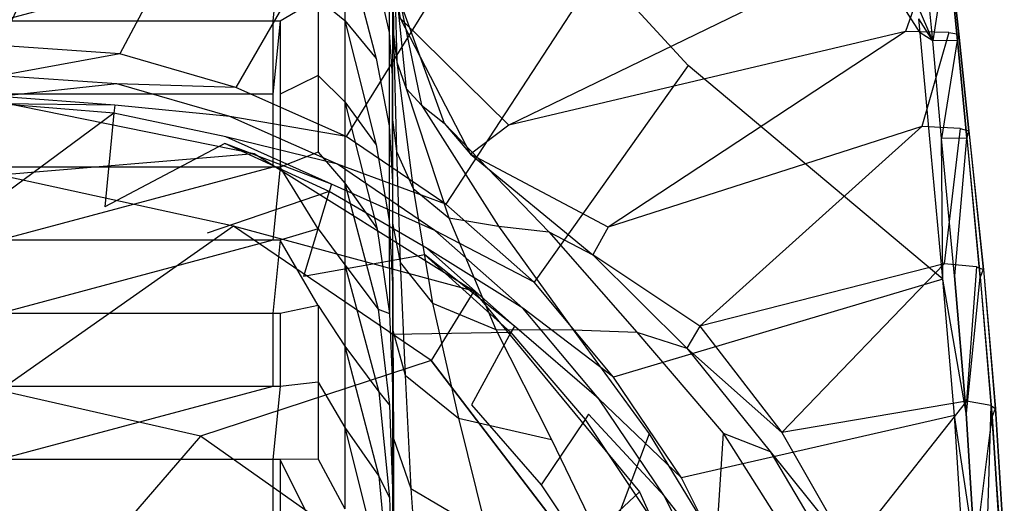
# Model space of a CAD drawing. Extents: x 0 to 0.36, y -0.55 to 0.
# Tile 17 of 21: x 0.184 to 0.357, y -0.213 to -0.128. Entities that reach past the tile are written whole.
import ezdxf

# ---------------------------------------------------------------- set-up
doc = ezdxf.new("R2010")
doc.units = 0
doc.layers.add('L0_VB__OMNIA_CLASSIC_768210_0__', color=7, linetype='CONTINUOUS')

msp = doc.modelspace()

# ---------------------------------------------------------------- linework, layer by layer
at = {"layer": 'L0_VB__OMNIA_CLASSIC_768210_0__', "color": 8, "invisible_edges": 14}
for points in [[(0.203111, -0.08387, 0.335615), (0.18, -0.082832, 0.335615), (0.18, -0.132385, 0.335615), (0.203111, -0.08387, 0.335615)], [(0.203111, -0.08387, 0.335615), (0.18, -0.132385, 0.335615), (0.201214, -0.133834, 0.335615), (0.203111, -0.08387, 0.335615)], [(0.226016, -0.087144, 0.335615), (0.203111, -0.08387, 0.335615), (0.201214, -0.133834, 0.335615), (0.226016, -0.087144, 0.335615)], [(0.312909, -0.083773, 0.335615), (0.285791, -0.118838, 0.335615), (0.30142, -0.135894, 0.335615), (0.312909, -0.083773, 0.335615)], [(0.342326, -0.130105, 0.335615), (0.312909, -0.083773, 0.335615), (0.30142, -0.135894, 0.335615), (0.342326, -0.130105, 0.335615)], [(0.342326, -0.130105, 0.335615), (0.342096, -0.127663, 0.335615), (0.312909, -0.083773, 0.335615), (0.342326, -0.130105, 0.335615)], [(0.226016, -0.087144, 0.335615), (0.201214, -0.133834, 0.335615), (0.221649, -0.139762, 0.335615), (0.226016, -0.087144, 0.335615)], [(0.248162, -0.093814, 0.335615), (0.226016, -0.087144, 0.335615), (0.221649, -0.139762, 0.335615), (0.248162, -0.093814, 0.335615)], [(0.248162, -0.093814, 0.335615), (0.221649, -0.139762, 0.335615), (0.241099, -0.148404, 0.335615), (0.248162, -0.093814, 0.335615)], [(0.269739, -0.102315, 0.335615), (0.248162, -0.093814, 0.335615), (0.241099, -0.148404, 0.335615), (0.269739, -0.102315, 0.335615)], [(0.269739, -0.102315, 0.335615), (0.241099, -0.148404, 0.335615), (0.258673, -0.160352, 0.335615), (0.269739, -0.102315, 0.335615)], [(0.285791, -0.118838, 0.335615), (0.269739, -0.102315, 0.335615), (0.258673, -0.160352, 0.335615), (0.285791, -0.118838, 0.335615)], [(0.249342, -0.109784, 0.140316), (0.249444, -0.130378, 0.139216), (0.249288, -0.125887, 0.111435), (0.249342, -0.109784, 0.140316)], [(0.249342, -0.109784, 0.140316), (0.2495, -0.113194, 0.167772), (0.249444, -0.130378, 0.139216), (0.249342, -0.109784, 0.140316)], [(0.240887, -0.113599, 0.008263), (0.240887, -0.12795, 0.008263), (0.236161, -0.124095, 0.002338), (0.240887, -0.113599, 0.008263)], [(0.240887, -0.113599, 0.008263), (0.246383, -0.134672, 0.027875), (0.240887, -0.12795, 0.008263), (0.240887, -0.113599, 0.008263)], [(0.240887, -0.113599, 0.008263), (0.246335, -0.119646, 0.027567), (0.246383, -0.134672, 0.027875), (0.240887, -0.113599, 0.008263)], [(0.2495, -0.113194, 0.167772), (0.249325, -0.116455, 0.195238), (0.250034, -0.135322, 0.166868), (0.2495, -0.113194, 0.167772)], [(0.2495, -0.113194, 0.167772), (0.250034, -0.135322, 0.166868), (0.249444, -0.130378, 0.139216), (0.2495, -0.113194, 0.167772)], [(0.337667, -0.113472, 0.29506), (0.269818, -0.146376, 0.283837), (0.261861, -0.122897, 0.283837), (0.337667, -0.113472, 0.29506)], [(0.339745, -0.129874, 0.29506), (0.269818, -0.146376, 0.283837), (0.337667, -0.113472, 0.29506), (0.339745, -0.129874, 0.29506)], [(0.345545, -0.11358, 0.298449), (0.339745, -0.129874, 0.29506), (0.337667, -0.113472, 0.29506), (0.345545, -0.11358, 0.298449)], [(0.347394, -0.130065, 0.298449), (0.339745, -0.129874, 0.29506), (0.345545, -0.11358, 0.298449), (0.347394, -0.130065, 0.298449)], [(0.345545, -0.11358, 0.298449), (0.347347, -0.113794, 0.303133), (0.347394, -0.130065, 0.298449), (0.345545, -0.11358, 0.298449)], [(0.347326, -0.113796, 0.305945), (0.347196, -0.114694, 0.327944), (0.3491, -0.130363, 0.305945), (0.347326, -0.113796, 0.305945)], [(0.347347, -0.113794, 0.303133), (0.347326, -0.113796, 0.305945), (0.3491, -0.130363, 0.305945), (0.347347, -0.113794, 0.303133)], [(0.347347, -0.113794, 0.303133), (0.3491, -0.130363, 0.305945), (0.349128, -0.13036, 0.303133), (0.347347, -0.113794, 0.303133)], [(0.347347, -0.113794, 0.303133), (0.349128, -0.13036, 0.303133), (0.347394, -0.130065, 0.298449), (0.347347, -0.113794, 0.303133)], [(0.228174, -0.115173, 0.000135), (0.18, -0.128056, 0.000127), (0.18, -0.115173, 0.000135), (0.228174, -0.115173, 0.000135)], [(0.228174, -0.128056, 0.000127), (0.18, -0.128056, 0.000127), (0.228174, -0.115173, 0.000135), (0.228174, -0.128056, 0.000127)], [(0.229474, -0.115173, 0.000135), (0.228174, -0.128056, 0.000127), (0.228174, -0.115173, 0.000135), (0.229474, -0.115173, 0.000135)], [(0.229474, -0.128056, 0.000127), (0.228174, -0.128056, 0.000127), (0.229474, -0.115173, 0.000135), (0.229474, -0.128056, 0.000127)], [(0.236161, -0.124095, 0.002338), (0.229474, -0.128056, 0.000127), (0.229474, -0.115173, 0.000135), (0.236161, -0.124095, 0.002338)], [(0.24877, -0.114659, 0.056344), (0.248682, -0.130058, 0.054689), (0.246335, -0.119646, 0.027567), (0.24877, -0.114659, 0.056344)], [(0.24877, -0.114659, 0.056344), (0.249278, -0.121101, 0.083687), (0.248682, -0.130058, 0.054689), (0.24877, -0.114659, 0.056344)], [(0.34454, -0.131514, 0.335615), (0.342883, -0.114748, 0.335615), (0.341865, -0.125222, 0.335615), (0.34454, -0.131514, 0.335615)], [(0.347175, -0.114696, 0.329944), (0.342883, -0.114748, 0.335615), (0.34454, -0.131514, 0.335615), (0.347175, -0.114696, 0.329944)], [(0.347175, -0.114696, 0.329944), (0.34454, -0.131514, 0.335615), (0.34888, -0.131453, 0.329944), (0.347175, -0.114696, 0.329944)], [(0.347196, -0.114694, 0.327944), (0.347175, -0.114696, 0.329944), (0.34888, -0.131453, 0.329944), (0.347196, -0.114694, 0.327944)], [(0.347196, -0.114694, 0.327944), (0.34888, -0.131453, 0.329944), (0.348908, -0.13145, 0.327944), (0.347196, -0.114694, 0.327944)], [(0.347196, -0.114694, 0.327944), (0.348908, -0.13145, 0.327944), (0.3491, -0.130363, 0.305945), (0.347196, -0.114694, 0.327944)], [(0.249325, -0.116455, 0.195238), (0.251716, -0.139956, 0.194567), (0.250034, -0.135322, 0.166868), (0.249325, -0.116455, 0.195238)], [(0.249325, -0.116455, 0.195238), (0.249381, -0.118676, 0.222808), (0.251716, -0.139956, 0.194567), (0.249325, -0.116455, 0.195238)], [(0.246335, -0.119646, 0.027567), (0.248682, -0.130058, 0.054689), (0.246383, -0.134672, 0.027875), (0.246335, -0.119646, 0.027567)], [(0.249381, -0.118676, 0.222808), (0.254389, -0.142855, 0.222422), (0.251716, -0.139956, 0.194567), (0.249381, -0.118676, 0.222808)], [(0.249381, -0.118676, 0.222808), (0.249642, -0.121965, 0.250279), (0.254389, -0.142855, 0.222422), (0.249381, -0.118676, 0.222808)], [(0.285791, -0.118838, 0.335615), (0.258673, -0.160352, 0.335615), (0.274295, -0.174115, 0.335615), (0.285791, -0.118838, 0.335615)], [(0.30142, -0.135894, 0.335615), (0.285791, -0.118838, 0.335615), (0.274295, -0.174115, 0.335615), (0.30142, -0.135894, 0.335615)], [(0.249278, -0.121101, 0.083687), (0.249287, -0.138549, 0.082267), (0.248682, -0.130058, 0.054689), (0.249278, -0.121101, 0.083687)], [(0.249278, -0.121101, 0.083687), (0.249288, -0.125887, 0.111435), (0.249287, -0.138549, 0.082267), (0.249278, -0.121101, 0.083687)], [(0.249642, -0.121965, 0.250279), (0.250613, -0.127561, 0.277345), (0.258419, -0.146066, 0.250092), (0.249642, -0.121965, 0.250279)], [(0.249642, -0.121965, 0.250279), (0.258419, -0.146066, 0.250092), (0.254389, -0.142855, 0.222422), (0.249642, -0.121965, 0.250279)], [(0.269818, -0.146376, 0.283837), (0.250613, -0.127561, 0.277345), (0.261861, -0.122897, 0.283837), (0.269818, -0.146376, 0.283837)], [(0.236161, -0.124095, 0.002338), (0.236161, -0.137626, 0.002338), (0.229474, -0.128056, 0.000127), (0.236161, -0.124095, 0.002338)], [(0.236161, -0.124095, 0.002338), (0.240887, -0.12795, 0.008263), (0.236161, -0.137626, 0.002338), (0.236161, -0.124095, 0.002338)], [(0.249288, -0.125887, 0.111435), (0.249444, -0.130378, 0.139216), (0.249246, -0.144946, 0.11049), (0.249288, -0.125887, 0.111435)], [(0.249288, -0.125887, 0.111435), (0.249246, -0.144946, 0.11049), (0.249287, -0.138549, 0.082267), (0.249288, -0.125887, 0.111435)], [(0.34454, -0.131514, 0.335615), (0.341865, -0.125222, 0.335615), (0.342096, -0.127663, 0.335615), (0.34454, -0.131514, 0.335615)], [(0.228174, -0.128056, 0.000127), (0.228174, -0.140938, 0.000118), (0.18, -0.128056, 0.000127), (0.228174, -0.128056, 0.000127)], [(0.228174, -0.140938, 0.000118), (0.18, -0.140938, 0.000118), (0.18, -0.128056, 0.000127), (0.228174, -0.140938, 0.000118)], [(0.229474, -0.128056, 0.000127), (0.228174, -0.140938, 0.000118), (0.228174, -0.128056, 0.000127), (0.229474, -0.128056, 0.000127)], [(0.229474, -0.128056, 0.000127), (0.229474, -0.140938, 0.000118), (0.228174, -0.140938, 0.000118), (0.229474, -0.128056, 0.000127)], [(0.236161, -0.137626, 0.002338), (0.229474, -0.140938, 0.000118), (0.229474, -0.128056, 0.000127), (0.236161, -0.137626, 0.002338)], [(0.240887, -0.12795, 0.008263), (0.240887, -0.142302, 0.008263), (0.236161, -0.137626, 0.002338), (0.240887, -0.12795, 0.008263)], [(0.240887, -0.12795, 0.008263), (0.246383, -0.134672, 0.027875), (0.246428, -0.149876, 0.028178), (0.240887, -0.12795, 0.008263)], [(0.240887, -0.12795, 0.008263), (0.246428, -0.149876, 0.028178), (0.240887, -0.142302, 0.008263), (0.240887, -0.12795, 0.008263)], [(0.250613, -0.127561, 0.277345), (0.26305, -0.151505, 0.277299), (0.258419, -0.146066, 0.250092), (0.250613, -0.127561, 0.277345)], [(0.269818, -0.146376, 0.283837), (0.26305, -0.151505, 0.277299), (0.250613, -0.127561, 0.277345), (0.269818, -0.146376, 0.283837)], [(0.34454, -0.131514, 0.335615), (0.342096, -0.127663, 0.335615), (0.342326, -0.130105, 0.335615), (0.34454, -0.131514, 0.335615)], [(0.248682, -0.130058, 0.054689), (0.248695, -0.146549, 0.05504), (0.246383, -0.134672, 0.027875), (0.248682, -0.130058, 0.054689)], [(0.248682, -0.130058, 0.054689), (0.249287, -0.138549, 0.082267), (0.248695, -0.146549, 0.05504), (0.248682, -0.130058, 0.054689)], [(0.339745, -0.129874, 0.29506), (0.287305, -0.164405, 0.283837), (0.269818, -0.146376, 0.283837), (0.339745, -0.129874, 0.29506)], [(0.3426, -0.146636, 0.29506), (0.287305, -0.164405, 0.283837), (0.339745, -0.129874, 0.29506), (0.3426, -0.146636, 0.29506)], [(0.343955, -0.148141, 0.335615), (0.342326, -0.130105, 0.335615), (0.30142, -0.135894, 0.335615), (0.343955, -0.148141, 0.335615)], [(0.347394, -0.130065, 0.298449), (0.3426, -0.146636, 0.29506), (0.339745, -0.129874, 0.29506), (0.347394, -0.130065, 0.298449)], [(0.34454, -0.131514, 0.335615), (0.342326, -0.130105, 0.335615), (0.343955, -0.148141, 0.335615), (0.34454, -0.131514, 0.335615)], [(0.349395, -0.147006, 0.298449), (0.3426, -0.146636, 0.29506), (0.347394, -0.130065, 0.298449), (0.349395, -0.147006, 0.298449)], [(0.347394, -0.130065, 0.298449), (0.349128, -0.13036, 0.303133), (0.349395, -0.147006, 0.298449), (0.347394, -0.130065, 0.298449)], [(0.249444, -0.130378, 0.139216), (0.24997, -0.151032, 0.138759), (0.249246, -0.144946, 0.11049), (0.249444, -0.130378, 0.139216)], [(0.249444, -0.130378, 0.139216), (0.250034, -0.135322, 0.166868), (0.24997, -0.151032, 0.138759), (0.249444, -0.130378, 0.139216)], [(0.34611, -0.148762, 0.335615), (0.34454, -0.131514, 0.335615), (0.343955, -0.148141, 0.335615), (0.34611, -0.148762, 0.335615)], [(0.34888, -0.131453, 0.329944), (0.34454, -0.131514, 0.335615), (0.34611, -0.148762, 0.335615), (0.34888, -0.131453, 0.329944)], [(0.34888, -0.131453, 0.329944), (0.34611, -0.148762, 0.335615), (0.3505, -0.148692, 0.329944), (0.34888, -0.131453, 0.329944)], [(0.348908, -0.13145, 0.327944), (0.34888, -0.131453, 0.329944), (0.35054, -0.148688, 0.327944), (0.348908, -0.13145, 0.327944)], [(0.34888, -0.131453, 0.329944), (0.3505, -0.148692, 0.329944), (0.35054, -0.148688, 0.327944), (0.34888, -0.131453, 0.329944)], [(0.3491, -0.130363, 0.305945), (0.348908, -0.13145, 0.327944), (0.35086, -0.147405, 0.305945), (0.3491, -0.130363, 0.305945)], [(0.348908, -0.13145, 0.327944), (0.35054, -0.148688, 0.327944), (0.35086, -0.147405, 0.305945), (0.348908, -0.13145, 0.327944)], [(0.349128, -0.13036, 0.303133), (0.3491, -0.130363, 0.305945), (0.3509, -0.147401, 0.303133), (0.349128, -0.13036, 0.303133)], [(0.3491, -0.130363, 0.305945), (0.35086, -0.147405, 0.305945), (0.3509, -0.147401, 0.303133), (0.3491, -0.130363, 0.305945)], [(0.349128, -0.13036, 0.303133), (0.3509, -0.147401, 0.303133), (0.349395, -0.147006, 0.298449), (0.349128, -0.13036, 0.303133)], [(0.201214, -0.133834, 0.335615), (0.18, -0.132385, 0.335615), (0.18, -0.137683, 0.335615), (0.201214, -0.133834, 0.335615)], [(0.201214, -0.133834, 0.335615), (0.18, -0.137683, 0.335615), (0.20069, -0.139096, 0.335615), (0.201214, -0.133834, 0.335615)], [(0.221649, -0.139762, 0.335615), (0.201214, -0.133834, 0.335615), (0.20069, -0.139096, 0.335615), (0.221649, -0.139762, 0.335615)], [(0.246383, -0.134672, 0.027875), (0.248695, -0.146549, 0.05504), (0.246428, -0.149876, 0.028178), (0.246383, -0.134672, 0.027875)], [(0.250034, -0.135322, 0.166868), (0.25293, -0.15759, 0.166817), (0.24997, -0.151032, 0.138759), (0.250034, -0.135322, 0.166868)], [(0.250034, -0.135322, 0.166868), (0.251716, -0.139956, 0.194567), (0.25293, -0.15759, 0.166817), (0.250034, -0.135322, 0.166868)], [(0.30142, -0.135894, 0.335615), (0.274295, -0.174115, 0.335615), (0.288281, -0.190843, 0.335615), (0.30142, -0.135894, 0.335615)], [(0.346325, -0.173535, 0.335615), (0.30142, -0.135894, 0.335615), (0.288281, -0.190843, 0.335615), (0.346325, -0.173535, 0.335615)], [(0.346325, -0.173535, 0.335615), (0.343955, -0.148141, 0.335615), (0.30142, -0.135894, 0.335615), (0.346325, -0.173535, 0.335615)], [(0.20069, -0.139096, 0.335615), (0.18, -0.137683, 0.335615), (0.18, -0.141364, 0.333656), (0.20069, -0.139096, 0.335615)], [(0.236161, -0.137626, 0.002338), (0.236161, -0.151156, 0.002338), (0.229474, -0.140938, 0.000118), (0.236161, -0.137626, 0.002338)], [(0.236161, -0.137626, 0.002338), (0.240887, -0.142302, 0.008263), (0.236161, -0.151156, 0.002338), (0.236161, -0.137626, 0.002338)], [(0.249287, -0.138549, 0.082267), (0.249284, -0.156384, 0.082852), (0.248695, -0.146549, 0.05504), (0.249287, -0.138549, 0.082267)], [(0.249287, -0.138549, 0.082267), (0.249246, -0.144946, 0.11049), (0.249284, -0.156384, 0.082852), (0.249287, -0.138549, 0.082267)], [(0.20069, -0.139096, 0.335615), (0.18, -0.141364, 0.333656), (0.200312, -0.142859, 0.333698), (0.20069, -0.139096, 0.335615)], [(0.220617, -0.144877, 0.335615), (0.20069, -0.139096, 0.335615), (0.200312, -0.142859, 0.333698), (0.220617, -0.144877, 0.335615)], [(0.221649, -0.139762, 0.335615), (0.20069, -0.139096, 0.335615), (0.220617, -0.144877, 0.335615), (0.221649, -0.139762, 0.335615)], [(0.241099, -0.148404, 0.335615), (0.221649, -0.139762, 0.335615), (0.220617, -0.144877, 0.335615), (0.241099, -0.148404, 0.335615)], [(0.251716, -0.139956, 0.194567), (0.259199, -0.162757, 0.194578), (0.25293, -0.15759, 0.166817), (0.251716, -0.139956, 0.194567)], [(0.251716, -0.139956, 0.194567), (0.254389, -0.142855, 0.222422), (0.259199, -0.162757, 0.194578), (0.251716, -0.139956, 0.194567)], [(0.228174, -0.140938, 0.000118), (0.228174, -0.153821, 0.00011), (0.18, -0.140938, 0.000118), (0.228174, -0.140938, 0.000118)], [(0.228174, -0.153821, 0.00011), (0.18, -0.153821, 0.00011), (0.18, -0.140938, 0.000118), (0.228174, -0.153821, 0.00011)], [(0.200312, -0.142859, 0.333698), (0.18, -0.141364, 0.333656), (0.18, -0.14262, 0.330169), (0.200312, -0.142859, 0.333698)], [(0.224906, -0.151465, 0.295133), (0.18, -0.142337, 0.2948), (0.224906, -0.151465, 0.269051), (0.224906, -0.151465, 0.295133)], [(0.18, -0.142337, 0.2948), (0.18, -0.142337, 0.268718), (0.224906, -0.151465, 0.269051), (0.18, -0.142337, 0.2948)], [(0.224906, -0.151465, 0.269051), (0.18, -0.142337, 0.268718), (0.18, -0.155208, 0.219741), (0.224906, -0.151465, 0.269051)], [(0.229474, -0.140938, 0.000118), (0.229474, -0.153821, 0.00011), (0.228174, -0.140938, 0.000118), (0.229474, -0.140938, 0.000118)], [(0.229474, -0.153821, 0.00011), (0.228174, -0.153821, 0.00011), (0.228174, -0.140938, 0.000118), (0.229474, -0.153821, 0.00011)], [(0.236161, -0.151156, 0.002338), (0.229474, -0.153821, 0.00011), (0.229474, -0.140938, 0.000118), (0.236161, -0.151156, 0.002338)], [(0.240887, -0.142302, 0.008263), (0.240887, -0.156653, 0.008263), (0.236161, -0.151156, 0.002338), (0.240887, -0.142302, 0.008263)], [(0.240887, -0.142302, 0.008263), (0.246428, -0.149876, 0.028178), (0.24656, -0.164654, 0.029003), (0.240887, -0.142302, 0.008263)], [(0.240887, -0.142302, 0.008263), (0.24656, -0.164654, 0.029003), (0.240887, -0.156653, 0.008263), (0.240887, -0.142302, 0.008263)], [(0.200163, -0.144298, 0.330286), (0.18, -0.14262, 0.330169), (0.18, -0.159137, 0.288403), (0.200163, -0.144298, 0.330286)], [(0.200312, -0.142859, 0.333698), (0.18, -0.14262, 0.330169), (0.200163, -0.144298, 0.330286), (0.200312, -0.142859, 0.333698)], [(0.200312, -0.142859, 0.333698), (0.200163, -0.144298, 0.330286), (0.219916, -0.148439, 0.333658), (0.200312, -0.142859, 0.333698)], [(0.220617, -0.144877, 0.335615), (0.200312, -0.142859, 0.333698), (0.219916, -0.148439, 0.333658), (0.220617, -0.144877, 0.335615)], [(0.254389, -0.142855, 0.222422), (0.267988, -0.164193, 0.2221), (0.259199, -0.162757, 0.194578), (0.254389, -0.142855, 0.222422)], [(0.254389, -0.142855, 0.222422), (0.258419, -0.146066, 0.250092), (0.267988, -0.164193, 0.2221), (0.254389, -0.142855, 0.222422)], [(0.200163, -0.144298, 0.330286), (0.18, -0.159137, 0.288403), (0.198538, -0.160784, 0.288426), (0.200163, -0.144298, 0.330286)], [(0.200163, -0.144298, 0.330286), (0.198538, -0.160784, 0.288426), (0.219701, -0.149665, 0.330175), (0.200163, -0.144298, 0.330286)], [(0.219916, -0.148439, 0.333658), (0.200163, -0.144298, 0.330286), (0.219701, -0.149665, 0.330175), (0.219916, -0.148439, 0.333658)], [(0.23958, -0.153303, 0.335615), (0.220617, -0.144877, 0.335615), (0.219916, -0.148439, 0.333658), (0.23958, -0.153303, 0.335615)], [(0.241099, -0.148404, 0.335615), (0.220617, -0.144877, 0.335615), (0.23958, -0.153303, 0.335615), (0.241099, -0.148404, 0.335615)], [(0.249246, -0.144946, 0.11049), (0.24997, -0.151032, 0.138759), (0.249285, -0.163705, 0.111492), (0.249246, -0.144946, 0.11049)], [(0.249246, -0.144946, 0.11049), (0.249285, -0.163705, 0.111492), (0.249284, -0.156384, 0.082852), (0.249246, -0.144946, 0.11049)], [(0.248695, -0.146549, 0.05504), (0.248723, -0.163187, 0.055534), (0.246428, -0.149876, 0.028178), (0.248695, -0.146549, 0.05504)], [(0.248695, -0.146549, 0.05504), (0.249284, -0.156384, 0.082852), (0.248723, -0.163187, 0.055534), (0.248695, -0.146549, 0.05504)], [(0.258419, -0.146066, 0.250092), (0.26305, -0.151505, 0.277299), (0.276846, -0.165184, 0.24966), (0.258419, -0.146066, 0.250092)], [(0.258419, -0.146066, 0.250092), (0.276846, -0.165184, 0.24966), (0.267988, -0.164193, 0.2221), (0.258419, -0.146066, 0.250092)], [(0.287305, -0.164405, 0.283837), (0.26305, -0.151505, 0.277299), (0.269818, -0.146376, 0.283837), (0.287305, -0.164405, 0.283837)], [(0.3426, -0.146636, 0.29506), (0.303457, -0.181826, 0.283837), (0.287305, -0.164405, 0.283837), (0.3426, -0.146636, 0.29506)], [(0.346547, -0.170842, 0.29506), (0.303457, -0.181826, 0.283837), (0.3426, -0.146636, 0.29506), (0.346547, -0.170842, 0.29506)], [(0.349395, -0.147006, 0.298449), (0.346547, -0.170842, 0.29506), (0.3426, -0.146636, 0.29506), (0.349395, -0.147006, 0.298449)], [(0.352273, -0.171409, 0.298449), (0.346547, -0.170842, 0.29506), (0.349395, -0.147006, 0.298449), (0.352273, -0.171409, 0.298449)], [(0.349395, -0.147006, 0.298449), (0.3509, -0.147401, 0.303133), (0.352273, -0.171409, 0.298449), (0.349395, -0.147006, 0.298449)], [(0.35086, -0.147405, 0.305945), (0.35054, -0.148688, 0.327944), (0.353436, -0.171872, 0.305945), (0.35086, -0.147405, 0.305945)], [(0.3509, -0.147401, 0.303133), (0.35086, -0.147405, 0.305945), (0.353436, -0.171872, 0.305945), (0.3509, -0.147401, 0.303133)], [(0.3509, -0.147401, 0.303133), (0.353436, -0.171872, 0.305945), (0.353487, -0.171867, 0.303133), (0.3509, -0.147401, 0.303133)], [(0.3509, -0.147401, 0.303133), (0.353487, -0.171867, 0.303133), (0.352273, -0.171409, 0.298449), (0.3509, -0.147401, 0.303133)], [(0.238503, -0.15678, 0.333686), (0.219916, -0.148439, 0.333658), (0.219701, -0.149665, 0.330175), (0.238503, -0.15678, 0.333686)], [(0.23958, -0.153303, 0.335615), (0.219916, -0.148439, 0.333658), (0.238503, -0.15678, 0.333686), (0.23958, -0.153303, 0.335615)], [(0.258673, -0.160352, 0.335615), (0.241099, -0.148404, 0.335615), (0.23958, -0.153303, 0.335615), (0.258673, -0.160352, 0.335615)], [(0.346325, -0.173535, 0.335615), (0.34611, -0.148762, 0.335615), (0.343955, -0.148141, 0.335615), (0.346325, -0.173535, 0.335615)], [(0.3505, -0.148692, 0.329944), (0.34611, -0.148762, 0.335615), (0.348369, -0.172962, 0.335615), (0.3505, -0.148692, 0.329944)], [(0.348369, -0.172962, 0.335615), (0.34611, -0.148762, 0.335615), (0.346325, -0.173535, 0.335615), (0.348369, -0.172962, 0.335615)], [(0.3505, -0.148692, 0.329944), (0.348369, -0.172962, 0.335615), (0.352863, -0.173225, 0.329944), (0.3505, -0.148692, 0.329944)], [(0.35054, -0.148688, 0.327944), (0.3505, -0.148692, 0.329944), (0.352863, -0.173225, 0.329944), (0.35054, -0.148688, 0.327944)], [(0.35054, -0.148688, 0.327944), (0.352863, -0.173225, 0.329944), (0.352915, -0.17322, 0.327945), (0.35054, -0.148688, 0.327944)], [(0.35054, -0.148688, 0.327944), (0.352915, -0.17322, 0.327945), (0.353436, -0.171872, 0.305945), (0.35054, -0.148688, 0.327944)], [(0.219701, -0.149665, 0.330175), (0.198538, -0.160784, 0.288426), (0.216581, -0.165475, 0.288403), (0.219701, -0.149665, 0.330175)], [(0.238104, -0.158074, 0.330253), (0.219701, -0.149665, 0.330175), (0.216581, -0.165475, 0.288403), (0.238104, -0.158074, 0.330253)], [(0.238503, -0.15678, 0.333686), (0.219701, -0.149665, 0.330175), (0.238104, -0.158074, 0.330253), (0.238503, -0.15678, 0.333686)], [(0.246428, -0.149876, 0.028178), (0.248723, -0.163187, 0.055534), (0.24656, -0.164654, 0.029003), (0.246428, -0.149876, 0.028178)], [(0.24997, -0.151032, 0.138759), (0.250664, -0.170615, 0.140233), (0.249285, -0.163705, 0.111492), (0.24997, -0.151032, 0.138759)], [(0.24997, -0.151032, 0.138759), (0.25293, -0.15759, 0.166817), (0.250664, -0.170615, 0.140233), (0.24997, -0.151032, 0.138759)], [(0.224906, -0.151465, 0.269051), (0.18, -0.155208, 0.219741), (0.22124, -0.16423, 0.220352), (0.224906, -0.151465, 0.269051)], [(0.263633, -0.175674, 0.269949), (0.224906, -0.151465, 0.269051), (0.22124, -0.16423, 0.220352), (0.263633, -0.175674, 0.269949)], [(0.263633, -0.175674, 0.296031), (0.224906, -0.151465, 0.295133), (0.263633, -0.175674, 0.269949), (0.263633, -0.175674, 0.296031)], [(0.224906, -0.151465, 0.295133), (0.224906, -0.151465, 0.269051), (0.263633, -0.175674, 0.269949), (0.224906, -0.151465, 0.295133)], [(0.236161, -0.164687, 0.002338), (0.229474, -0.153821, 0.00011), (0.236161, -0.151156, 0.002338), (0.236161, -0.164687, 0.002338)], [(0.236161, -0.151156, 0.002338), (0.240887, -0.156653, 0.008263), (0.236161, -0.164687, 0.002338), (0.236161, -0.151156, 0.002338)], [(0.26305, -0.151505, 0.277299), (0.28462, -0.169259, 0.277199), (0.276846, -0.165184, 0.24966), (0.26305, -0.151505, 0.277299)], [(0.287305, -0.164405, 0.283837), (0.28462, -0.169259, 0.277199), (0.26305, -0.151505, 0.277299), (0.287305, -0.164405, 0.283837)], [(0.228174, -0.153821, 0.00011), (0.18, -0.166703, 0.000101), (0.18, -0.153821, 0.00011), (0.228174, -0.153821, 0.00011)], [(0.228174, -0.166703, 0.000101), (0.18, -0.166703, 0.000101), (0.228174, -0.153821, 0.00011), (0.228174, -0.166703, 0.000101)], [(0.229474, -0.153821, 0.00011), (0.228174, -0.166703, 0.000101), (0.228174, -0.153821, 0.00011), (0.229474, -0.153821, 0.00011)], [(0.229474, -0.166703, 0.000101), (0.228174, -0.166703, 0.000101), (0.229474, -0.153821, 0.00011), (0.229474, -0.166703, 0.000101)], [(0.236161, -0.164687, 0.002338), (0.229474, -0.166703, 0.000101), (0.229474, -0.153821, 0.00011), (0.236161, -0.164687, 0.002338)], [(0.256727, -0.164961, 0.335615), (0.23958, -0.153303, 0.335615), (0.238503, -0.15678, 0.333686), (0.256727, -0.164961, 0.335615)], [(0.258673, -0.160352, 0.335615), (0.23958, -0.153303, 0.335615), (0.256727, -0.164961, 0.335615), (0.258673, -0.160352, 0.335615)], [(0.22124, -0.16423, 0.220352), (0.18, -0.155208, 0.219741), (0.18, -0.193199, 0.188515), (0.22124, -0.16423, 0.220352)], [(0.240887, -0.156653, 0.008263), (0.240887, -0.171004, 0.008263), (0.236161, -0.164687, 0.002338), (0.240887, -0.156653, 0.008263)], [(0.238503, -0.15678, 0.333686), (0.238104, -0.158074, 0.330253), (0.255398, -0.168176, 0.33366), (0.238503, -0.15678, 0.333686)], [(0.256727, -0.164961, 0.335615), (0.238503, -0.15678, 0.333686), (0.255398, -0.168176, 0.33366), (0.256727, -0.164961, 0.335615)], [(0.240887, -0.156653, 0.008263), (0.24656, -0.164654, 0.029003), (0.246773, -0.178842, 0.030217), (0.240887, -0.156653, 0.008263)], [(0.240887, -0.156653, 0.008263), (0.246773, -0.178842, 0.030217), (0.240887, -0.171004, 0.008263), (0.240887, -0.156653, 0.008263)], [(0.249284, -0.156384, 0.082852), (0.249275, -0.174356, 0.083704), (0.248723, -0.163187, 0.055534), (0.249284, -0.156384, 0.082852)], [(0.249284, -0.156384, 0.082852), (0.249285, -0.163705, 0.111492), (0.249275, -0.174356, 0.083704), (0.249284, -0.156384, 0.082852)], [(0.25293, -0.15759, 0.166817), (0.256365, -0.177817, 0.168359), (0.250664, -0.170615, 0.140233), (0.25293, -0.15759, 0.166817)], [(0.25293, -0.15759, 0.166817), (0.259199, -0.162757, 0.194578), (0.256365, -0.177817, 0.168359), (0.25293, -0.15759, 0.166817)], [(0.238104, -0.158074, 0.330253), (0.216581, -0.165475, 0.288403), (0.233573, -0.173113, 0.288418), (0.238104, -0.158074, 0.330253)], [(0.238104, -0.158074, 0.330253), (0.233573, -0.173113, 0.288418), (0.254978, -0.169294, 0.330179), (0.238104, -0.158074, 0.330253)], [(0.255398, -0.168176, 0.33366), (0.238104, -0.158074, 0.330253), (0.254978, -0.169294, 0.330179), (0.255398, -0.168176, 0.33366)], [(0.274295, -0.174115, 0.335615), (0.258673, -0.160352, 0.335615), (0.256727, -0.164961, 0.335615), (0.274295, -0.174115, 0.335615)], [(0.248723, -0.163187, 0.055534), (0.24876, -0.179633, 0.05636), (0.24656, -0.164654, 0.029003), (0.248723, -0.163187, 0.055534)], [(0.248723, -0.163187, 0.055534), (0.249275, -0.174356, 0.083704), (0.24876, -0.179633, 0.05636), (0.248723, -0.163187, 0.055534)], [(0.259199, -0.162757, 0.194578), (0.267536, -0.182459, 0.195324), (0.256365, -0.177817, 0.168359), (0.259199, -0.162757, 0.194578)], [(0.259199, -0.162757, 0.194578), (0.267988, -0.164193, 0.2221), (0.267536, -0.182459, 0.195324), (0.259199, -0.162757, 0.194578)], [(0.22124, -0.16423, 0.220352), (0.18, -0.193199, 0.188515), (0.215435, -0.20123, 0.189188), (0.22124, -0.16423, 0.220352)], [(0.256077, -0.187871, 0.221936), (0.22124, -0.16423, 0.220352), (0.215435, -0.20123, 0.189188), (0.256077, -0.187871, 0.221936)], [(0.263633, -0.175674, 0.269949), (0.22124, -0.16423, 0.220352), (0.256077, -0.187871, 0.221936), (0.263633, -0.175674, 0.269949)], [(0.236162, -0.178217, 0.002338), (0.229474, -0.166703, 0.000101), (0.236161, -0.164687, 0.002338), (0.236162, -0.178217, 0.002338)], [(0.236161, -0.164687, 0.002338), (0.240887, -0.171004, 0.008263), (0.236162, -0.178217, 0.002338), (0.236161, -0.164687, 0.002338)], [(0.24656, -0.164654, 0.029003), (0.24876, -0.179633, 0.05636), (0.246773, -0.178842, 0.030217), (0.24656, -0.164654, 0.029003)], [(0.249285, -0.163705, 0.111492), (0.249366, -0.182612, 0.112894), (0.249275, -0.174356, 0.083704), (0.249285, -0.163705, 0.111492)], [(0.249285, -0.163705, 0.111492), (0.250664, -0.170615, 0.140233), (0.249366, -0.182612, 0.112894), (0.249285, -0.163705, 0.111492)], [(0.267988, -0.164193, 0.2221), (0.281137, -0.182518, 0.221598), (0.267536, -0.182459, 0.195324), (0.267988, -0.164193, 0.2221)], [(0.267988, -0.164193, 0.2221), (0.276846, -0.165184, 0.24966), (0.281137, -0.182518, 0.221598), (0.267988, -0.164193, 0.2221)], [(0.303457, -0.181826, 0.283837), (0.28462, -0.169259, 0.277199), (0.287305, -0.164405, 0.283837), (0.303457, -0.181826, 0.283837)], [(0.272289, -0.178671, 0.335615), (0.256727, -0.164961, 0.335615), (0.255398, -0.168176, 0.33366), (0.272289, -0.178671, 0.335615)], [(0.274295, -0.174115, 0.335615), (0.256727, -0.164961, 0.335615), (0.272289, -0.178671, 0.335615), (0.274295, -0.174115, 0.335615)], [(0.276846, -0.165184, 0.24966), (0.28462, -0.169259, 0.277199), (0.292351, -0.18288, 0.248967), (0.276846, -0.165184, 0.24966)], [(0.276846, -0.165184, 0.24966), (0.292351, -0.18288, 0.248967), (0.281137, -0.182518, 0.221598), (0.276846, -0.165184, 0.24966)], [(0.228174, -0.166703, 0.000101), (0.18, -0.179586, 0.000093), (0.18, -0.166703, 0.000101), (0.228174, -0.166703, 0.000101)], [(0.228176, -0.179586, 0.000093), (0.18, -0.179586, 0.000093), (0.228174, -0.166703, 0.000101), (0.228176, -0.179586, 0.000093)], [(0.229474, -0.166703, 0.000101), (0.228176, -0.179586, 0.000093), (0.228174, -0.166703, 0.000101), (0.229474, -0.166703, 0.000101)], [(0.229476, -0.179586, 0.000093), (0.228176, -0.179586, 0.000093), (0.229474, -0.166703, 0.000101), (0.229476, -0.179586, 0.000093)], [(0.236162, -0.178217, 0.002338), (0.229476, -0.179586, 0.000093), (0.229474, -0.166703, 0.000101), (0.236162, -0.178217, 0.002338)], [(0.270808, -0.181851, 0.333685), (0.255398, -0.168176, 0.33366), (0.254978, -0.169294, 0.330179), (0.270808, -0.181851, 0.333685)], [(0.272289, -0.178671, 0.335615), (0.255398, -0.168176, 0.33366), (0.270808, -0.181851, 0.333685), (0.272289, -0.178671, 0.335615)], [(0.254978, -0.169294, 0.330179), (0.233573, -0.173113, 0.288418), (0.249226, -0.183298, 0.288403), (0.254978, -0.169294, 0.330179)], [(0.270179, -0.182958, 0.330249), (0.254978, -0.169294, 0.330179), (0.249226, -0.183298, 0.288403), (0.270179, -0.182958, 0.330249)], [(0.270808, -0.181851, 0.333685), (0.254978, -0.169294, 0.330179), (0.270179, -0.182958, 0.330249), (0.270808, -0.181851, 0.333685)], [(0.28462, -0.169259, 0.277199), (0.301181, -0.185738, 0.277029), (0.292351, -0.18288, 0.248967), (0.28462, -0.169259, 0.277199)], [(0.303457, -0.181826, 0.283837), (0.301181, -0.185738, 0.277029), (0.28462, -0.169259, 0.277199), (0.303457, -0.181826, 0.283837)], [(0.240887, -0.171004, 0.008263), (0.240887, -0.185355, 0.008263), (0.236162, -0.178217, 0.002338), (0.240887, -0.171004, 0.008263)], [(0.240887, -0.171004, 0.008263), (0.246773, -0.178842, 0.030217), (0.246883, -0.19341, 0.030816), (0.240887, -0.171004, 0.008263)], [(0.240887, -0.171004, 0.008263), (0.246883, -0.19341, 0.030816), (0.240887, -0.185355, 0.008263), (0.240887, -0.171004, 0.008263)], [(0.250664, -0.170615, 0.140233), (0.251516, -0.190464, 0.142267), (0.249366, -0.182612, 0.112894), (0.250664, -0.170615, 0.140233)], [(0.250664, -0.170615, 0.140233), (0.256365, -0.177817, 0.168359), (0.251516, -0.190464, 0.142267), (0.250664, -0.170615, 0.140233)], [(0.346547, -0.170842, 0.29506), (0.317951, -0.200624, 0.283837), (0.303457, -0.181826, 0.283837), (0.346547, -0.170842, 0.29506)], [(0.350523, -0.195042, 0.29506), (0.317951, -0.200624, 0.283837), (0.346547, -0.170842, 0.29506), (0.350523, -0.195042, 0.29506)], [(0.352273, -0.171409, 0.298449), (0.350523, -0.195042, 0.29506), (0.346547, -0.170842, 0.29506), (0.352273, -0.171409, 0.298449)], [(0.354787, -0.195855, 0.298449), (0.350523, -0.195042, 0.29506), (0.352273, -0.171409, 0.298449), (0.354787, -0.195855, 0.298449)], [(0.352273, -0.171409, 0.298449), (0.353487, -0.171867, 0.303133), (0.354787, -0.195855, 0.298449), (0.352273, -0.171409, 0.298449)], [(0.353436, -0.171872, 0.305945), (0.352915, -0.17322, 0.327945), (0.355583, -0.196379, 0.305945), (0.353436, -0.171872, 0.305945)], [(0.353487, -0.171867, 0.303133), (0.353436, -0.171872, 0.305945), (0.355583, -0.196379, 0.305945), (0.353487, -0.171867, 0.303133)], [(0.353487, -0.171867, 0.303133), (0.355583, -0.196379, 0.305945), (0.355638, -0.196375, 0.303133), (0.353487, -0.171867, 0.303133)], [(0.353487, -0.171867, 0.303133), (0.355638, -0.196375, 0.303133), (0.354787, -0.195855, 0.298449), (0.353487, -0.171867, 0.303133)], [(0.346325, -0.173535, 0.335615), (0.288281, -0.190843, 0.335615), (0.300275, -0.208588, 0.335615), (0.346325, -0.173535, 0.335615)], [(0.348367, -0.197598, 0.335615), (0.346325, -0.173535, 0.335615), (0.300275, -0.208588, 0.335615), (0.348367, -0.197598, 0.335615)], [(0.350425, -0.19718, 0.335615), (0.348369, -0.172962, 0.335615), (0.346325, -0.173535, 0.335615), (0.350425, -0.19718, 0.335615)], [(0.350425, -0.19718, 0.335615), (0.346325, -0.173535, 0.335615), (0.348367, -0.197598, 0.335615), (0.350425, -0.19718, 0.335615)], [(0.348369, -0.172962, 0.335615), (0.350425, -0.19718, 0.335615), (0.352863, -0.173225, 0.329944), (0.348369, -0.172962, 0.335615)], [(0.352863, -0.173225, 0.329944), (0.350425, -0.19718, 0.335615), (0.354995, -0.197781, 0.329944), (0.352863, -0.173225, 0.329944)], [(0.352915, -0.17322, 0.327945), (0.352863, -0.173225, 0.329944), (0.354995, -0.197781, 0.329944), (0.352915, -0.17322, 0.327945)], [(0.352915, -0.17322, 0.327945), (0.354995, -0.197781, 0.329944), (0.355049, -0.197776, 0.327945), (0.352915, -0.17322, 0.327945)], [(0.352915, -0.17322, 0.327945), (0.355049, -0.197776, 0.327945), (0.355583, -0.196379, 0.305945), (0.352915, -0.17322, 0.327945)], [(0.249275, -0.174356, 0.083704), (0.249266, -0.192441, 0.084725), (0.24876, -0.179633, 0.05636), (0.249275, -0.174356, 0.083704)], [(0.249275, -0.174356, 0.083704), (0.249366, -0.182612, 0.112894), (0.249266, -0.192441, 0.084725), (0.249275, -0.174356, 0.083704)], [(0.288281, -0.190843, 0.335615), (0.274295, -0.174115, 0.335615), (0.272289, -0.178671, 0.335615), (0.288281, -0.190843, 0.335615)], [(0.263633, -0.175674, 0.269949), (0.256077, -0.187871, 0.221936), (0.29283, -0.211063, 0.271258), (0.263633, -0.175674, 0.269949)], [(0.263633, -0.175674, 0.296031), (0.29283, -0.211063, 0.271258), (0.29283, -0.211063, 0.29734), (0.263633, -0.175674, 0.296031)], [(0.263633, -0.175674, 0.269949), (0.29283, -0.211063, 0.271258), (0.263633, -0.175674, 0.296031), (0.263633, -0.175674, 0.269949)], [(0.236162, -0.178217, 0.002338), (0.236161, -0.191747, 0.002338), (0.229476, -0.179586, 0.000093), (0.236162, -0.178217, 0.002338)], [(0.236162, -0.178217, 0.002338), (0.240887, -0.185355, 0.008263), (0.236161, -0.191747, 0.002338), (0.236162, -0.178217, 0.002338)], [(0.256365, -0.177817, 0.168359), (0.260901, -0.198086, 0.169999), (0.251516, -0.190464, 0.142267), (0.256365, -0.177817, 0.168359)], [(0.256365, -0.177817, 0.168359), (0.267536, -0.182459, 0.195324), (0.260901, -0.198086, 0.169999), (0.256365, -0.177817, 0.168359)], [(0.285661, -0.194665, 0.335615), (0.272289, -0.178671, 0.335615), (0.270808, -0.181851, 0.333685), (0.285661, -0.194665, 0.335615)], [(0.288281, -0.190843, 0.335615), (0.272289, -0.178671, 0.335615), (0.285661, -0.194665, 0.335615), (0.288281, -0.190843, 0.335615)], [(0.228176, -0.179586, 0.000093), (0.228173, -0.192469, 0.000085), (0.18, -0.179586, 0.000093), (0.228176, -0.179586, 0.000093)], [(0.228173, -0.192469, 0.000085), (0.18, -0.192468, 0.000085), (0.18, -0.179586, 0.000093), (0.228173, -0.192469, 0.000085)], [(0.229473, -0.192468, 0.000085), (0.228173, -0.192469, 0.000085), (0.228176, -0.179586, 0.000093), (0.229473, -0.192468, 0.000085)], [(0.229476, -0.179586, 0.000093), (0.229473, -0.192468, 0.000085), (0.228176, -0.179586, 0.000093), (0.229476, -0.179586, 0.000093)], [(0.236161, -0.191747, 0.002338), (0.229473, -0.192468, 0.000085), (0.229476, -0.179586, 0.000093), (0.236161, -0.191747, 0.002338)], [(0.246773, -0.178842, 0.030217), (0.248781, -0.195804, 0.057118), (0.246883, -0.19341, 0.030816), (0.246773, -0.178842, 0.030217)], [(0.246773, -0.178842, 0.030217), (0.24876, -0.179633, 0.05636), (0.248781, -0.195804, 0.057118), (0.246773, -0.178842, 0.030217)], [(0.24876, -0.179633, 0.05636), (0.249266, -0.192441, 0.084725), (0.248781, -0.195804, 0.057118), (0.24876, -0.179633, 0.05636)], [(0.270808, -0.181851, 0.333685), (0.270179, -0.182958, 0.330249), (0.283851, -0.197348, 0.333663), (0.270808, -0.181851, 0.333685)], [(0.285661, -0.194665, 0.335615), (0.270808, -0.181851, 0.333685), (0.283851, -0.197348, 0.333663), (0.285661, -0.194665, 0.335615)], [(0.303457, -0.181826, 0.283837), (0.317951, -0.200624, 0.283837), (0.301181, -0.185738, 0.277029), (0.303457, -0.181826, 0.283837)], [(0.270179, -0.182958, 0.330249), (0.249226, -0.183298, 0.288403), (0.263235, -0.195736, 0.288417), (0.270179, -0.182958, 0.330249)], [(0.249366, -0.182612, 0.112894), (0.249452, -0.201643, 0.114454), (0.249266, -0.192441, 0.084725), (0.249366, -0.182612, 0.112894)], [(0.249366, -0.182612, 0.112894), (0.251516, -0.190464, 0.142267), (0.249452, -0.201643, 0.114454), (0.249366, -0.182612, 0.112894)], [(0.267536, -0.182459, 0.195324), (0.277302, -0.201836, 0.195362), (0.260901, -0.198086, 0.169999), (0.267536, -0.182459, 0.195324)], [(0.270179, -0.182958, 0.330249), (0.263235, -0.195736, 0.288417), (0.283247, -0.198304, 0.330189), (0.270179, -0.182958, 0.330249)], [(0.267536, -0.182459, 0.195324), (0.281137, -0.182518, 0.221598), (0.277302, -0.201836, 0.195362), (0.267536, -0.182459, 0.195324)], [(0.270179, -0.182958, 0.330249), (0.283247, -0.198304, 0.330189), (0.283851, -0.197348, 0.333663), (0.270179, -0.182958, 0.330249)], [(0.281137, -0.182518, 0.221598), (0.294569, -0.200817, 0.22033), (0.277302, -0.201836, 0.195362), (0.281137, -0.182518, 0.221598)], [(0.281137, -0.182518, 0.221598), (0.292351, -0.18288, 0.248967), (0.294569, -0.200817, 0.22033), (0.281137, -0.182518, 0.221598)], [(0.292351, -0.18288, 0.248967), (0.307596, -0.200686, 0.247805), (0.294569, -0.200817, 0.22033), (0.292351, -0.18288, 0.248967)], [(0.292351, -0.18288, 0.248967), (0.301181, -0.185738, 0.277029), (0.307596, -0.200686, 0.247805), (0.292351, -0.18288, 0.248967)], [(0.240887, -0.185355, 0.008263), (0.240887, -0.199707, 0.008263), (0.236161, -0.191747, 0.002338), (0.240887, -0.185355, 0.008263)], [(0.240887, -0.185355, 0.008263), (0.246883, -0.19341, 0.030816), (0.246901, -0.208323, 0.030887), (0.240887, -0.185355, 0.008263)], [(0.240887, -0.185355, 0.008263), (0.246901, -0.208323, 0.030887), (0.240887, -0.199707, 0.008263), (0.240887, -0.185355, 0.008263)], [(0.301181, -0.185738, 0.277029), (0.315886, -0.203925, 0.276814), (0.307596, -0.200686, 0.247805), (0.301181, -0.185738, 0.277029)], [(0.301181, -0.185738, 0.277029), (0.317951, -0.200624, 0.283837), (0.315886, -0.203925, 0.276814), (0.301181, -0.185738, 0.277029)], [(0.256077, -0.187871, 0.221936), (0.215435, -0.20123, 0.189188), (0.245045, -0.222132, 0.190958), (0.256077, -0.187871, 0.221936)], [(0.281735, -0.221418, 0.22419), (0.256077, -0.187871, 0.221936), (0.245045, -0.222132, 0.190958), (0.281735, -0.221418, 0.22419)], [(0.256077, -0.187871, 0.221936), (0.281735, -0.221418, 0.22419), (0.29283, -0.211063, 0.271258), (0.256077, -0.187871, 0.221936)], [(0.251516, -0.190464, 0.142267), (0.25253, -0.210492, 0.144431), (0.249452, -0.201643, 0.114454), (0.251516, -0.190464, 0.142267)], [(0.251516, -0.190464, 0.142267), (0.260901, -0.198086, 0.169999), (0.25253, -0.210492, 0.144431), (0.251516, -0.190464, 0.142267)], [(0.300275, -0.208588, 0.335615), (0.288281, -0.190843, 0.335615), (0.285661, -0.194665, 0.335615), (0.300275, -0.208588, 0.335615)], [(0.228173, -0.192469, 0.000085), (0.18, -0.205351, 0.000076), (0.18, -0.192468, 0.000085), (0.228173, -0.192469, 0.000085)], [(0.22818, -0.20535, 0.000076), (0.18, -0.205351, 0.000076), (0.228173, -0.192469, 0.000085), (0.22818, -0.20535, 0.000076)], [(0.229473, -0.192468, 0.000085), (0.22818, -0.20535, 0.000076), (0.228173, -0.192469, 0.000085), (0.229473, -0.192468, 0.000085)], [(0.22948, -0.205351, 0.000076), (0.22818, -0.20535, 0.000076), (0.229473, -0.192468, 0.000085), (0.22948, -0.205351, 0.000076)], [(0.236161, -0.191747, 0.002338), (0.23616, -0.205278, 0.002338), (0.229473, -0.192468, 0.000085), (0.236161, -0.191747, 0.002338)], [(0.23616, -0.205278, 0.002338), (0.22948, -0.205351, 0.000076), (0.229473, -0.192468, 0.000085), (0.23616, -0.205278, 0.002338)], [(0.236161, -0.191747, 0.002338), (0.240887, -0.199707, 0.008263), (0.23616, -0.205278, 0.002338), (0.236161, -0.191747, 0.002338)], [(0.249266, -0.192441, 0.084725), (0.249262, -0.210441, 0.08534), (0.248781, -0.195804, 0.057118), (0.249266, -0.192441, 0.084725)], [(0.249266, -0.192441, 0.084725), (0.249452, -0.201643, 0.114454), (0.249262, -0.210441, 0.08534), (0.249266, -0.192441, 0.084725)], [(0.215435, -0.20123, 0.189188), (0.18, -0.193199, 0.188515), (0.18, -0.242179, 0.178319), (0.215435, -0.20123, 0.189188)], [(0.246883, -0.19341, 0.030816), (0.248775, -0.212102, 0.057206), (0.246901, -0.208323, 0.030887), (0.246883, -0.19341, 0.030816)], [(0.246883, -0.19341, 0.030816), (0.248781, -0.195804, 0.057118), (0.248775, -0.212102, 0.057206), (0.246883, -0.19341, 0.030816)], [(0.248781, -0.195804, 0.057118), (0.249262, -0.210441, 0.08534), (0.248775, -0.212102, 0.057206), (0.248781, -0.195804, 0.057118)], [(0.263235, -0.195736, 0.288417), (0.275503, -0.209843, 0.288405), (0.283247, -0.198304, 0.330189), (0.263235, -0.195736, 0.288417)], [(0.297271, -0.211841, 0.335615), (0.285661, -0.194665, 0.335615), (0.283851, -0.197348, 0.333663), (0.297271, -0.211841, 0.335615)], [(0.300275, -0.208588, 0.335615), (0.285661, -0.194665, 0.335615), (0.297271, -0.211841, 0.335615), (0.300275, -0.208588, 0.335615)], [(0.350523, -0.195042, 0.29506), (0.329802, -0.221265, 0.283837), (0.317951, -0.200624, 0.283837), (0.350523, -0.195042, 0.29506)], [(0.354056, -0.219321, 0.29506), (0.329802, -0.221265, 0.283837), (0.350523, -0.195042, 0.29506), (0.354056, -0.219321, 0.29506)], [(0.354787, -0.195855, 0.298449), (0.354056, -0.219321, 0.29506), (0.350523, -0.195042, 0.29506), (0.354787, -0.195855, 0.298449)], [(0.354787, -0.195855, 0.298449), (0.356566, -0.220361, 0.298449), (0.354056, -0.219321, 0.29506), (0.354787, -0.195855, 0.298449)], [(0.354787, -0.195855, 0.298449), (0.355638, -0.196375, 0.303133), (0.356566, -0.220361, 0.298449), (0.354787, -0.195855, 0.298449)], [(0.283851, -0.197348, 0.333663), (0.283247, -0.198304, 0.330189), (0.295159, -0.214174, 0.33368), (0.283851, -0.197348, 0.333663)], [(0.297271, -0.211841, 0.335615), (0.283851, -0.197348, 0.333663), (0.295159, -0.214174, 0.33368), (0.297271, -0.211841, 0.335615)], [(0.348367, -0.197598, 0.335615), (0.300275, -0.208588, 0.335615), (0.309729, -0.227512, 0.335615), (0.348367, -0.197598, 0.335615)], [(0.349911, -0.221697, 0.335615), (0.348367, -0.197598, 0.335615), (0.309729, -0.227512, 0.335615), (0.349911, -0.221697, 0.335615)], [(0.351978, -0.221434, 0.335615), (0.350425, -0.19718, 0.335615), (0.348367, -0.197598, 0.335615), (0.351978, -0.221434, 0.335615)], [(0.351978, -0.221434, 0.335615), (0.348367, -0.197598, 0.335615), (0.349911, -0.221697, 0.335615), (0.351978, -0.221434, 0.335615)], [(0.350425, -0.19718, 0.335615), (0.351978, -0.221434, 0.335615), (0.354995, -0.197781, 0.329944), (0.350425, -0.19718, 0.335615)], [(0.354995, -0.197781, 0.329944), (0.351978, -0.221434, 0.335615), (0.356576, -0.222375, 0.329944), (0.354995, -0.197781, 0.329944)], [(0.355049, -0.197776, 0.327945), (0.354995, -0.197781, 0.329944), (0.356628, -0.222371, 0.327945), (0.355049, -0.197776, 0.327945)], [(0.354995, -0.197781, 0.329944), (0.356576, -0.222375, 0.329944), (0.356628, -0.222371, 0.327945), (0.354995, -0.197781, 0.329944)], [(0.355583, -0.196379, 0.305945), (0.355049, -0.197776, 0.327945), (0.357121, -0.220931, 0.305945), (0.355583, -0.196379, 0.305945)], [(0.355049, -0.197776, 0.327945), (0.356628, -0.222371, 0.327945), (0.357121, -0.220931, 0.305945), (0.355049, -0.197776, 0.327945)], [(0.355638, -0.196375, 0.303133), (0.355583, -0.196379, 0.305945), (0.357173, -0.220928, 0.303133), (0.355638, -0.196375, 0.303133)], [(0.355583, -0.196379, 0.305945), (0.357121, -0.220931, 0.305945), (0.357173, -0.220928, 0.303133), (0.355583, -0.196379, 0.305945)], [(0.355638, -0.196375, 0.303133), (0.357173, -0.220928, 0.303133), (0.356566, -0.220361, 0.298449), (0.355638, -0.196375, 0.303133)], [(0.260901, -0.198086, 0.169999), (0.26594, -0.218333, 0.171077), (0.25253, -0.210492, 0.144431), (0.260901, -0.198086, 0.169999)], [(0.260901, -0.198086, 0.169999), (0.277302, -0.201836, 0.195362), (0.26594, -0.218333, 0.171077), (0.260901, -0.198086, 0.169999)], [(0.283247, -0.198304, 0.330189), (0.275503, -0.209843, 0.288405), (0.294402, -0.215075, 0.330235), (0.283247, -0.198304, 0.330189)], [(0.283247, -0.198304, 0.330189), (0.294402, -0.215075, 0.330235), (0.295159, -0.214174, 0.33368), (0.283247, -0.198304, 0.330189)], [(0.215435, -0.20123, 0.189188), (0.18, -0.242179, 0.178319), (0.209267, -0.248698, 0.178872), (0.215435, -0.20123, 0.189188)], [(0.245045, -0.222132, 0.190958), (0.215435, -0.20123, 0.189188), (0.209267, -0.248698, 0.178872), (0.245045, -0.222132, 0.190958)], [(0.240887, -0.199707, 0.008263), (0.240887, -0.214058, 0.008263), (0.23616, -0.205278, 0.002338), (0.240887, -0.199707, 0.008263)], [(0.240887, -0.199707, 0.008263), (0.246843, -0.223484, 0.030501), (0.240887, -0.214058, 0.008263), (0.240887, -0.199707, 0.008263)], [(0.240887, -0.199707, 0.008263), (0.246901, -0.208323, 0.030887), (0.246843, -0.223484, 0.030501), (0.240887, -0.199707, 0.008263)], [(0.294569, -0.200817, 0.22033), (0.286776, -0.221326, 0.194429), (0.277302, -0.201836, 0.195362), (0.294569, -0.200817, 0.22033)], [(0.294569, -0.200817, 0.22033), (0.306356, -0.220165, 0.218579), (0.286776, -0.221326, 0.194429), (0.294569, -0.200817, 0.22033)], [(0.307596, -0.200686, 0.247805), (0.306356, -0.220165, 0.218579), (0.294569, -0.200817, 0.22033), (0.307596, -0.200686, 0.247805)], [(0.307596, -0.200686, 0.247805), (0.320118, -0.220495, 0.246637), (0.306356, -0.220165, 0.218579), (0.307596, -0.200686, 0.247805)], [(0.307596, -0.200686, 0.247805), (0.315886, -0.203925, 0.276814), (0.320118, -0.220495, 0.246637), (0.307596, -0.200686, 0.247805)], [(0.317951, -0.200624, 0.283837), (0.329802, -0.221265, 0.283837), (0.315886, -0.203925, 0.276814), (0.317951, -0.200624, 0.283837)], [(0.249452, -0.201643, 0.114454), (0.249483, -0.22059, 0.115461), (0.249262, -0.210441, 0.08534), (0.249452, -0.201643, 0.114454)], [(0.249452, -0.201643, 0.114454), (0.25253, -0.210492, 0.144431), (0.249483, -0.22059, 0.115461), (0.249452, -0.201643, 0.114454)], [(0.277302, -0.201836, 0.195362), (0.286776, -0.221326, 0.194429), (0.26594, -0.218333, 0.171077), (0.277302, -0.201836, 0.195362)], [(0.315886, -0.203925, 0.276814), (0.327834, -0.224068, 0.276612), (0.320118, -0.220495, 0.246637), (0.315886, -0.203925, 0.276814)], [(0.315886, -0.203925, 0.276814), (0.329802, -0.221265, 0.283837), (0.327834, -0.224068, 0.276612), (0.315886, -0.203925, 0.276814)], [(0.22818, -0.20535, 0.000076), (0.228154, -0.218238, 0.000068), (0.18, -0.205351, 0.000076), (0.22818, -0.20535, 0.000076)], [(0.228154, -0.218238, 0.000068), (0.18, -0.218234, 0.000068), (0.18, -0.205351, 0.000076), (0.228154, -0.218238, 0.000068)], [(0.229454, -0.218234, 0.000068), (0.228154, -0.218238, 0.000068), (0.22818, -0.20535, 0.000076), (0.229454, -0.218234, 0.000068)], [(0.22948, -0.205351, 0.000076), (0.229454, -0.218234, 0.000068), (0.22818, -0.20535, 0.000076), (0.22948, -0.205351, 0.000076)], [(0.236164, -0.218808, 0.002338), (0.229454, -0.218234, 0.000068), (0.22948, -0.205351, 0.000076), (0.236164, -0.218808, 0.002338)], [(0.236164, -0.218808, 0.002338), (0.22948, -0.205351, 0.000076), (0.23616, -0.205278, 0.002338), (0.236164, -0.218808, 0.002338)], [(0.23616, -0.205278, 0.002338), (0.240887, -0.214058, 0.008263), (0.236164, -0.218808, 0.002338), (0.23616, -0.205278, 0.002338)], [(0.246901, -0.208323, 0.030887), (0.248747, -0.228333, 0.056835), (0.246843, -0.223484, 0.030501), (0.246901, -0.208323, 0.030887)], [(0.246901, -0.208323, 0.030887), (0.248775, -0.212102, 0.057206), (0.248747, -0.228333, 0.056835), (0.246901, -0.208323, 0.030887)], [(0.275503, -0.209843, 0.288405), (0.285909, -0.22537, 0.288414), (0.294402, -0.215075, 0.330235), (0.275503, -0.209843, 0.288405)], [(0.309729, -0.227512, 0.335615), (0.300275, -0.208588, 0.335615), (0.297271, -0.211841, 0.335615), (0.309729, -0.227512, 0.335615)], [(0.249262, -0.210441, 0.08534), (0.249264, -0.228188, 0.085277), (0.248775, -0.212102, 0.057206), (0.249262, -0.210441, 0.08534)], [(0.249262, -0.210441, 0.08534), (0.249483, -0.22059, 0.115461), (0.249264, -0.228188, 0.085277), (0.249262, -0.210441, 0.08534)], [(0.25253, -0.210492, 0.144431), (0.253908, -0.230327, 0.145675), (0.249483, -0.22059, 0.115461), (0.25253, -0.210492, 0.144431)], [(0.25253, -0.210492, 0.144431), (0.26594, -0.218333, 0.171077), (0.253908, -0.230327, 0.145675), (0.25253, -0.210492, 0.144431)], [(0.29283, -0.211063, 0.271258), (0.281735, -0.221418, 0.22419), (0.311854, -0.252645, 0.272803), (0.29283, -0.211063, 0.271258)], [(0.29283, -0.211063, 0.29734), (0.311854, -0.252645, 0.272803), (0.311854, -0.252645, 0.298885), (0.29283, -0.211063, 0.29734)], [(0.29283, -0.211063, 0.271258), (0.311854, -0.252645, 0.272803), (0.29283, -0.211063, 0.29734), (0.29283, -0.211063, 0.271258)], [(0.248775, -0.212102, 0.057206), (0.249264, -0.228188, 0.085277), (0.248747, -0.228333, 0.056835), (0.248775, -0.212102, 0.057206)], [(0.306545, -0.230406, 0.335615), (0.297271, -0.211841, 0.335615), (0.295159, -0.214174, 0.33368), (0.306545, -0.230406, 0.335615)], [(0.309729, -0.227512, 0.335615), (0.297271, -0.211841, 0.335615), (0.306545, -0.230406, 0.335615), (0.309729, -0.227512, 0.335615)]]:
    msp.add_3dface(points, dxfattribs=at)

doc.saveas('drawing.dxf')
